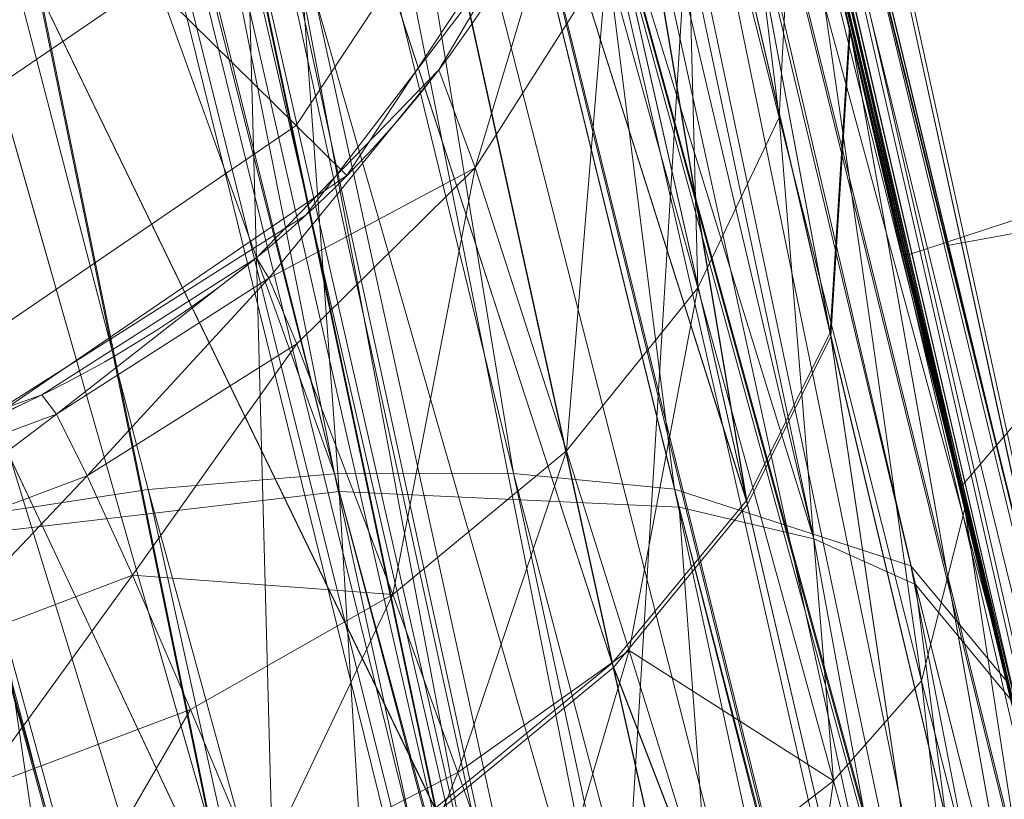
# Model space of a CAD drawing. Header units: millimetres. Extents: x -71 to 71, y -145 to 145.
# Tile 127 of 256: x -55.173 to -54.908, y -13.35 to -13.14. Entities that reach past the tile are written whole.
import ezdxf

# ---------------------------------------------------------------- set-up
doc = ezdxf.new("R2010")
doc.units = ezdxf.units.MM
doc.layers.add('1', color=7, linetype='CONTINUOUS')

msp = doc.modelspace()

# ---------------------------------------------------------------- linework, layer by layer
at = {"layer": '1', "color": 163, "linetype": 'Continuous', "lineweight": 13, "extrusion": (-5.23961264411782e-15, 1.156482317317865e-14, -1)}
for centre, radius in [((0, 2.781752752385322e-14, 144.004626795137), 61.0180546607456), ((0, -8.448341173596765e-14, 124.369789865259), 56.3952855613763)]:
    msp.add_circle(centre, radius, dxfattribs=at)
at = {"layer": '1', "color": 163, "linetype": 'Continuous', "lineweight": 13}
msp.add_circle((4.472976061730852e-13, 3.150668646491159e-12, -145), 60.4433756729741, dxfattribs=at)
for centre, radius, start, end in [((3.626092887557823e-30, 1.973953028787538e-14, -142.505083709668), 63.56377365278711, 189.6208549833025, 222.2786899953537), ((-55.29899368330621, -12.97155725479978, -27.69892722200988), 0.3, 271.9999999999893, 13.20127216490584), ((-55.2989936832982, -12.9715572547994, -23.4887916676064), 0.3, 271.9999999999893, 13.20127216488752)]:
    msp.add_arc(centre, radius, start, end, dxfattribs=at)
for points, knots in [([(-56.0092195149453, 7.430836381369, -40.1881047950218), (-56.38767568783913, 4.578259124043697, -40.18600039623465), (-56.64075283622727, 0.1337488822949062, -40.18517426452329), (-56.24041456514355, -6.020940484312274, -40.18873368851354), (-55.54351012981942, -10.71621283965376, -40.19373372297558), (-54.41900416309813, -15.45484477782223, -40.20106422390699), (-52.84662861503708, -20.19210887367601, -40.21072519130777), (-50.80930273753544, -24.8840909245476, -40.2227166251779), (-48.29613211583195, -29.47758556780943, -40.23703852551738), (-45.29549098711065, -33.91822466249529, -40.25369089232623), (-41.8019172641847, -38.14185204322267, -40.27267372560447), (-37.82569878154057, -42.09225020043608, -40.29398702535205), (-33.38333123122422, -45.70420284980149, -40.31763079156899), (-28.49088723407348, -48.91009564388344, -40.34360502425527), (-21.41016006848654, -52.54962415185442, -40.38134462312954), (-15.5376816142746, -54.48108172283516, -40.41314502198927), (-11.445770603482, -55.3284003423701, -40.43589893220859)], [0, 0, 0, 0, 0.125, 0.1875, 0.25, 0.3125, 0.375, 0.4375, 0.5, 0.5625, 0.625, 0.6875, 0.75, 0.8125, 0.875, 1, 1, 1, 1]), ([(-55.79206164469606, 7.398561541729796, -43.18008904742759), (-56.02458079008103, 5.645469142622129, -43.17850631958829), (-56.32216527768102, 2.145282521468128, -43.17631762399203), (-56.2774919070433, -3.083071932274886, -43.17589833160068), (-55.74469622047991, -8.317168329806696, -43.17832533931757), (-54.72088675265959, -13.50770784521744, -43.18361554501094), (-53.47375240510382, -17.70598476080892, -43.19032117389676), (-52.24993602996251, -20.97159237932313, -43.1970039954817), (-51.21943771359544, -23.37545791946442, -43.20267281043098), (-50.07211843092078, -25.74001208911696, -43.20902270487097), (-48.38893654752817, -28.83185243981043, -43.21838366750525), (-46.01474015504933, -32.54916112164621, -43.23166013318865), (-42.79579392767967, -36.67874397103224, -43.24974804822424), (-39.80590965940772, -39.8550863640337, -43.26661311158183), (-37.22554922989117, -42.23774127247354, -43.28120343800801), (-35.20249638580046, -43.93723232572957, -43.29265772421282), (-33.10278230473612, -45.54055131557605, -43.30455868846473), (-30.93842460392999, -47.03880768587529, -43.31683624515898), (-28.72004833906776, -48.42495516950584, -43.32942842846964), (-25.67962645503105, -50.13475593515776, -43.34669906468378), (-22.51737436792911, -51.63244938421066, -43.36467929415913), (-19.23182754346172, -52.91446779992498, -43.3833775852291), (-15.89144214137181, -54.03891938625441, -43.40239509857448), (-13.34178061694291, -54.70350458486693, -43.41691632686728), (-11.6398303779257, -55.06359028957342, -43.42660953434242)], [0, 0, 0, 0, 0.0625, 0.125, 0.1875, 0.25, 0.3125, 0.34375, 0.375, 0.40625, 0.4375, 0.5, 0.5625, 0.625, 0.65625, 0.6875, 0.71875, 0.75, 0.78125, 0.8125, 0.875, 0.90625, 0.9375, 1, 1, 1, 1]), ([(-56.50000000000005, -4.895578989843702e-16, -15.81462433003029), (-56.49999999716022, -0.967056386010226, -15.8120534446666), (-56.45043392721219, -2.918040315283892, -15.80691167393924), (-56.14086936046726, -6.892608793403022, -15.79662813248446), (-55.33779639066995, -11.96000647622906, -15.78377370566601), (-53.65336816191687, -18.09517495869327, -15.76834839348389), (-51.21658996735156, -24.15893938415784, -15.75292308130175), (-48.02467232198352, -30.0154777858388, -15.73749776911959), (-44.10762326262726, -35.52636955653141, -15.72207245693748), (-39.52881410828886, -40.56063158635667, -15.70664714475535), (-36.0977595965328, -43.52332059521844, -15.69636360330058), (-34.30725113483, -44.89167162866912, -15.6912218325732)], [0, 0, 0, 0, 0.0625, 0.125, 0.25, 0.375, 0.5, 0.625, 0.75, 0.875, 1, 1, 1, 1]), ([(-54.1748946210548, -21.2568850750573, 31.5), (-54.6638936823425, -17.571101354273, 31.499871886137), (-55.1250233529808, -14.095380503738, 30.1514430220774), (-55.6314401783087, -10.2783120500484, 26.7224698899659), (-55.7653499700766, -9.26897978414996, 25.3941579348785), (-55.9577956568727, -7.81843880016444, 22.2910702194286), (-56.0092096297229, -7.43091089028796, 20.5929966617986), (-56.0092195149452, -7.43083638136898, 18.8118952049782)], [0, 0, 0, 0, 0.5, 0.5, 0.75, 0.75, 1, 1, 1, 1]), ([(-56.00921274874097, -7.43088738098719, 18.81189514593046), (-55.84778768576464, -8.64761337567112, 18.27553385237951), (-55.57446086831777, -10.46857355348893, 17.47101728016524), (-55.14800137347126, -12.88831644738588, 16.40328050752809), (-54.79726728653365, -14.6992013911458, 15.60654748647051), (-54.41554179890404, -16.50502466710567, 14.8125598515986), (-53.86455365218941, -18.90435921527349, 13.75579519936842), (-53.09654226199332, -21.8880547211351, 12.44277299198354), (-52.04587146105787, -25.44201606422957, 10.88781178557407), (-50.86235861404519, -28.96561770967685, 9.35961010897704), (-49.54285790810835, -32.4561508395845, 7.86666250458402), (-48.56815383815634, -34.75713714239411, 6.899976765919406), (-48.05581082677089, -35.9000126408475, 6.425037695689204)], [0, 0, 0, 0, 0.125, 0.1875, 0.25, 0.3125, 0.375, 0.5, 0.625, 0.75, 0.875, 1, 1, 1, 1]), ([(-47.46844656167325, -30.64305029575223, -0.8061324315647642), (-48.05961782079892, -29.72727555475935, -0.05716055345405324), (-49.17838392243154, -27.87812518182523, 1.469014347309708), (-50.67197279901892, -25.05862759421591, 3.829412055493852), (-51.76788006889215, -22.67685427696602, 5.845017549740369), (-52.55819579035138, -20.75314257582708, 7.47955347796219), (-53.10827526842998, -19.30177147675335, 8.715144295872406), (-53.61576125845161, -17.84355812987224, 9.960823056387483), (-54.23731669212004, -15.88719951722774, 11.62907026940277), (-54.91085441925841, -13.42264493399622, 13.72871973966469), (-55.55516477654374, -10.43872688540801, 16.26421220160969), (-55.8760261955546, -8.43476743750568, 17.96132468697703), (-56.00921263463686, -7.430887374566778, 18.8118951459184)], [0, 0, 0, 0, 0.125, 0.25, 0.375, 0.4375, 0.5, 0.5625, 0.625, 0.75, 0.875, 1, 1, 1, 1]), ([(-55.6517196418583, -9.75377054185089, 10.8250013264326), (-55.5948279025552, -10.0783787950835, 10.8250268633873), (-55.5350931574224, -10.4025015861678, 10.8250538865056), (-55.3540436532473, -11.3388349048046, 10.8251360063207), (-55.2253875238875, -11.9497259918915, 10.8251944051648), (-54.94794345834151, -13.1667426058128, 10.8253205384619), (-54.79911314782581, -13.773034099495, 10.8253884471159), (-54.6403041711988, -14.3766114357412, 10.8254621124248)], [0, 0, 0, 0, 0.208854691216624, 0.208854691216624, 0.604427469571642, 0.604427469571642, 1, 1, 1, 1]), ([(-54.919959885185, -14.4502288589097, 10.5256571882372), (-54.9199649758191, -14.4502095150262, 10.5256571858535), (-54.9199700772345, -14.4501901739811, 10.5256571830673), (-55.0796217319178, -13.8435290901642, 10.5255824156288), (-55.2292372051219, -13.2341583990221, 10.5255134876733), (-55.50814993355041, -12.0109394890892, 10.5253854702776), (-55.63748912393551, -11.3969242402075, 10.5253262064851), (-55.8194998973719, -10.4558003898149, 10.5252428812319), (-55.8795518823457, -10.130018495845, 10.5252154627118), (-55.9367457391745, -9.803748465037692, 10.5251895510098)], [0, 0, 0, 0, 1.26115618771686e-05, 1.26115618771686e-05, 0.395572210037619, 0.395572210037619, 0.79114483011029, 0.79114483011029, 1, 1, 1, 1]), ([(-54.6403041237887, -14.3766116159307, 9.17453788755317), (-54.7811577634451, -13.8412762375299, 9.1746032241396), (-54.9141604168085, -13.3038133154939, 9.17466422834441), (-55.16427993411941, -12.2253257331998, 9.17477843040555), (-55.2814254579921, -11.6841850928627, 9.17483170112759), (-55.4135444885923, -11.027352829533, 9.174891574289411), (-55.43615182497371, -10.913135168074, 9.17490180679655), (-55.4584057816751, -10.7988492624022, 9.17491185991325)], [0, 0, 0, 0, 0.452424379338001, 0.452424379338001, 0.904848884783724, 0.904848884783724, 1, 1, 1, 1]), ([(-55.74240523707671, -10.854176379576, 9.47472235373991), (-55.72003313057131, -10.9690469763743, 9.47471215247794), (-55.6973057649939, -11.083848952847, 9.47470176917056), (-55.5644853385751, -11.7440408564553, 9.47464101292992), (-55.4467178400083, -12.2879486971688, 9.474586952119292), (-55.1952748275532, -13.3719298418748, 9.47447104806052), (-55.061571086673, -13.9121198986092, 9.47440913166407), (-54.9199700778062, -14.4501901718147, 9.47434281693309), (-54.9199649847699, -14.450209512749, 9.47434281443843), (-54.9199598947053, -14.4502288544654, 9.47434281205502)], [0, 0, 0, 0, 0.0951512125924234, 0.0951512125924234, 0.547575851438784, 0.547575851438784, 0.99998373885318, 0.99998373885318, 1, 1, 1, 1]), ([(-55.17212664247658, -12.17728727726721, 0.8252177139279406), (-55.15246199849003, -12.26638343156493, 0.8252266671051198), (-55.11262674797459, -12.44472481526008, 0.8425166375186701), (-55.05402760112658, -12.70142402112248, 0.9227534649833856), (-54.99953629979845, -12.93514629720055, 1.057040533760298), (-54.95065043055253, -13.14112694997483, 1.232401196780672), (-54.90792971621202, -13.31832418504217, 1.438326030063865), (-54.8745503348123, -13.45503506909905, 1.674500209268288), (-54.85744760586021, -13.52444820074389, 1.892889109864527), (-54.85085029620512, -13.55117069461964, 2.073594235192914), (-54.84979202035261, -13.55544876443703, 2.164893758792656), (-54.84979201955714, -13.55544876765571, 2.210525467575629)], [0, 0, 0, 0, 0.125, 0.25, 0.375, 0.5, 0.625, 0.75, 0.875, 0.9375, 1, 1, 1, 1]), ([(-54.41756563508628, -15.1979772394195, 2.21052546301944), (-54.41756563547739, -15.19797723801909, 2.109954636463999), (-54.42030227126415, -15.18819559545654, 1.908788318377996), (-54.43683119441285, -15.12889042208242, 1.510665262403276), (-54.47811728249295, -14.98007928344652, 1.029295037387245), (-54.55566129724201, -14.69591710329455, 0.4993564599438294), (-54.65697455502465, -14.31535557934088, 0.03816664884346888), (-54.7757527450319, -13.85463928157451, -0.3375400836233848), (-54.90557891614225, -13.33183032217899, -0.6157788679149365), (-55.03989161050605, -12.76606748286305, -0.7866560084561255), (-55.12876803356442, -12.37373554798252, -0.8252374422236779), (-55.17212663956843, -12.1772872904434, -0.8252177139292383)], [0, 0, 0, 0, 0.0625, 0.125, 0.25, 0.375, 0.5, 0.625, 0.75, 0.875, 1, 1, 1, 1]), ([(-54.84979201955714, -13.55544876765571, 3.368421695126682), (-54.84979201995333, -13.55544876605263, 3.413992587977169), (-54.85088227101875, -13.55104148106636, 3.505167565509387), (-54.85764130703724, -13.52366342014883, 3.68553532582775), (-54.87506339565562, -13.45294742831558, 3.903168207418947), (-54.90865586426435, -13.31533093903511, 4.138288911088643), (-54.95132902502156, -13.13828589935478, 4.343800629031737), (-54.99999663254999, -12.93318426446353, 4.519637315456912), (-55.05426179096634, -12.70040278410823, 4.654842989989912), (-55.11271036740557, -12.44435023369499, 4.736101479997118), (-55.15248718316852, -12.26626932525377, 4.75372051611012), (-55.17212663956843, -12.1772872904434, 4.753729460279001)], [0, 0, 0, 0, 0.0625, 0.125, 0.25, 0.375, 0.5, 0.625, 0.75, 0.875, 1, 1, 1, 1]), ([(-55.17212663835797, -12.17728729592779, 6.404164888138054), (-55.12876412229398, -12.37375326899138, 6.404184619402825), (-55.03984494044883, -12.76627130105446, 6.366341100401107), (-54.90540054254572, -13.33256589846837, 6.196793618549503), (-54.7756281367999, -13.85513045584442, 5.917733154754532), (-54.65702916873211, -14.31514246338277, 5.540853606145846), (-54.55564709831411, -14.69597070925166, 5.07979597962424), (-54.47792139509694, -14.98079516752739, 4.550113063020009), (-54.43670081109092, -15.12935834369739, 4.068487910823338), (-54.42027479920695, -15.18829385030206, 3.670227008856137), (-54.41756563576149, -15.19797723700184, 3.469012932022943), (-54.41756563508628, -15.1979772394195, 3.368421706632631)], [0, 0, 0, 0, 0.125, 0.25, 0.375, 0.5, 0.625, 0.75, 0.875, 0.9375, 1, 1, 1, 1]), ([(-54.6960387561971, -14.97885670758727, 3.36842170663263), (-54.69603918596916, -14.97885668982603, 3.483491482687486), (-54.70081776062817, -14.9648622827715, 3.728262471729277), (-54.72759878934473, -14.88128345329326, 4.136053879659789), (-54.77949100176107, -14.71350708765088, 4.577214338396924), (-54.85934779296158, -14.44729141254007, 5.01831140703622), (-54.95144451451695, -14.12961846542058, 5.366354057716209), (-55.03941032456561, -13.81724252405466, 5.612790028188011), (-55.11270501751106, -13.55146372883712, 5.77799980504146), (-55.1913680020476, -13.2605666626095, 5.914979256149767), (-55.3032278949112, -12.83770466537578, 6.055446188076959), (-55.39336090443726, -12.48528877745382, 6.104626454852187), (-55.45460625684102, -12.23966405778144, 6.104356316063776)], [0, 0, 0, 0, 0.125, 0.25, 0.375, 0.5, 0.625, 0.6875, 0.75, 0.8125, 0.875, 1, 1, 1, 1]), ([(-55.1305598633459, -13.92724244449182, 2.21052546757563), (-55.12739066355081, -13.92713176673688, 2.097604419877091), (-55.12667434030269, -13.90476373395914, 1.876335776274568), (-55.14230341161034, -13.80492260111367, 1.55240433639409), (-55.17229986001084, -13.64667060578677, 1.260719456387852), (-55.21559773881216, -13.4321404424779, 1.002813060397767), (-55.26803050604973, -13.17574725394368, 0.7956152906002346), (-55.34732395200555, -12.78673414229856, 0.5896426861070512), (-55.41257996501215, -12.45837592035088, 0.5252128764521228), (-55.45460625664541, -12.23966405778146, 0.5254091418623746)], [0, 0, 0, 0, 0.125, 0.25, 0.375, 0.5, 0.625, 0.75, 1, 1, 1, 1]), ([(-55.45460625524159, -12.23966405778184, -0.5254091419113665), (-55.41185406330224, -12.41867621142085, -0.5255402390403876), (-55.34737460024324, -12.68274231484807, -0.4996196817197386), (-55.2610187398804, -13.02563227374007, -0.4152352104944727), (-55.19583735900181, -13.27936605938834, -0.3256800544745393), (-55.13265069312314, -13.519819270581, -0.2135590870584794), (-55.05091055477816, -13.8242808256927, -0.03359442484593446), (-54.95347438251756, -14.17590801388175, 0.2506349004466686), (-54.87053460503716, -14.46082041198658, 0.59202368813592), (-54.81319721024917, -14.65051496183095, 0.9028864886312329), (-54.77644761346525, -14.76756167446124, 1.146354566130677), (-54.74585789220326, -14.86039572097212, 1.400563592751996), (-54.71377490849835, -14.95061961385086, 1.752258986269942), (-54.70015594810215, -14.97871292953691, 2.027234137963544), (-54.6960387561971, -14.97885670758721, 2.21052546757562)], [0, 0, 0, 0, 0.125, 0.1875, 0.25, 0.3125, 0.375, 0.5, 0.625, 0.6875, 0.75, 0.8125, 0.875, 1, 1, 1, 1]), ([(-55.4115565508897, -12.4330739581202, -32.1572935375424), (-55.3121166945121, -12.8761706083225, -32.1573393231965), (-55.2073529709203, -13.3181059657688, -32.1573878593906), (-55.0095327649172, -14.1101305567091, -32.1574799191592), (-54.9183873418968, -14.4607478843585, -32.1575224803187), (-54.8238993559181, -14.810444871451, -32.1575668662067)], [0, 0, 0, 0, 0.556281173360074, 0.556281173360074, 1, 1, 1, 1])]:
    msp.add_open_spline(points, degree=3, knots=knots, dxfattribs=at)
for points in [[(-55.4546062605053, -12.23966405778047, 5.053538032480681), (-55.43341812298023, -12.34981133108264, 5.053636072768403), (-55.39127209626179, -12.56597409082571, 5.032658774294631), (-55.32765971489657, -12.883263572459, 4.937935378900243), (-55.2688401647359, -13.17239807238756, 4.785756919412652), (-55.21550725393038, -13.43250618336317, 4.57562368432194), (-55.17303958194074, -13.64368836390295, 4.322654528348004), (-55.14226576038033, -13.8050610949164, 4.026467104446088), (-55.12691649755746, -13.90388059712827, 3.706370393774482), (-55.12739066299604, -13.92713176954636, 3.481420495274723), (-55.130559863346, -13.92724244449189, 3.36842170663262)], [(-54.54467244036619, -14.7349755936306, -32.4573711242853), (-54.75662525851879, -13.95091348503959, -32.45728135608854), (-54.95148601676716, -13.16220543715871, -32.45719158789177), (-55.12910112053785, -12.36966717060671, -32.457101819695)], [(-54.8635739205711, -13.4995650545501, -22.8841034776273), (-54.9420120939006, -13.1807845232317, -22.8841396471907), (-55.0069214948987, -12.903045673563, -23.1545092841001), (-55.0069215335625, -12.9030455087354, -23.4887916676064)], [(-55.2885238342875, -13.2713745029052, -23.4887916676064), (-55.2826531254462, -13.271169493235, -23.3214808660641), (-55.217582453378, -13.4096639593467, -23.1851164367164), (-55.1444150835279, -13.5687017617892, -23.1839099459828)]]:
    msp.add_open_spline(points, degree=3, dxfattribs=at)
for points in [[(24.58453550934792, 55.21777272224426, -144.9999958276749), (-35.52772477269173, -48.89971762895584, -144.9999958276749), (-52.34549939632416, -30.22168762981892, -144.9999958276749), (-60.11226028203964, -6.318053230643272, -144.9999958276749)], [(-51.48215219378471, -16.72756485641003, -123.8834485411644), (-54.13153767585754, -7.864786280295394e-14, -123.8834485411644), (-56.3952848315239, -7.767609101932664e-14, -124.3697926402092), (-53.63510549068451, -17.42710173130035, -124.3697926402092)], [(-56.2981404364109, -4.736945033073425, -40.18814116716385), (-56.09914660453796, -4.515368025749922, -43.17675158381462), (-54.37590554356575, -13.61744105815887, -43.18560287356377)], [(-54.37590554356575, -13.61744105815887, -43.18560287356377), (-54.6327717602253, -13.68603762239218, -40.19943997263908), (-56.2981404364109, -4.736945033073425, -40.18814116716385)], [(-56.2981404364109, -4.736945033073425, -40.18814116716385), (-54.72962185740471, -13.16560711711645, -40.19878432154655), (-55.16273528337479, -12.21966464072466, -32.4372909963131)], [(-56.02574348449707, -7.305010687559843, -22.93330803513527), (-54.84018474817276, -13.17267213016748, -15.78072644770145), (-56.20298534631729, -5.785536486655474, -23.06053973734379)], [(-56.20298534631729, -5.785536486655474, -23.06053973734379), (-54.84018474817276, -13.17267213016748, -15.78072644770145), (-55.18354848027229, -12.12542038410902, -15.78337885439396)], [(-55.57271465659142, -10.72095800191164, 27.05357037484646), (-55.07634207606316, -14.46230988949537, 29.6636801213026), (-55.29748648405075, -6.121284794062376, 35.35682708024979)], [(-54.76291477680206, -9.342835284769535, 37.38521039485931), (-55.29748648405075, -6.121284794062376, 35.35682708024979), (-55.07634207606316, -14.46230988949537, 29.6636801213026)], [(-56.02574348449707, -7.305010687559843, -22.93330803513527), (-55.9929683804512, -7.536280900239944, -22.88461290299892), (-54.84018474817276, -13.17267213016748, -15.78072644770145)], [(-55.90708926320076, -8.200637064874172, 23.03180657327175), (-56.00921437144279, -7.430861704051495, 18.81189458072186), (-52.23216861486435, -35.90000048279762, 18.77893321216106)], [(-54.24021929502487, -15.81924594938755, 11.68635301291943), (-56.00921437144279, -7.430861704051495, 18.81189458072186), (-54.64030429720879, -14.37661144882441, 10.82546170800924)], [(-55.1944226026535, -12.07582373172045, 10.82520838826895), (-54.64030429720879, -14.37661144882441, 10.82546170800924), (-56.00921437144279, -7.430861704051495, 18.81189458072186)], [(-56.00921437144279, -7.430887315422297, 18.81189458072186), (-52.85102128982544, -20.62619663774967, 10.56393515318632), (-52.89638042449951, -21.29850536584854, 11.49737183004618)], [(-52.85102128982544, -20.62619663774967, 10.56393515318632), (-56.00921437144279, -7.430887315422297, 18.81189458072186), (-54.24021929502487, -15.81924594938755, 11.68635301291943)], [(-52.89638042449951, -21.29850536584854, 11.49737183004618), (-52.91160196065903, -21.96520008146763, 12.41462863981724), (-56.00921437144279, -7.430887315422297, 18.81189458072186)], [(-52.23216861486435, -35.90000048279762, 18.77893321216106), (-56.00921437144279, -7.430887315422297, 18.81189458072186), (-52.84026637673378, -22.29992114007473, 12.26730179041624)], [(-54.84018474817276, -13.17267213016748, -15.78072644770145), (-55.9929683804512, -7.536280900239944, -22.88461290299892), (-55.60598522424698, -10.00507734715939, -22.8844415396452)], [(-55.57271465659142, -10.72095800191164, 27.05357037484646), (-55.90708926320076, -8.200637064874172, 23.03180657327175), (-52.23216861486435, -35.90000048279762, 18.77893321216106)], [(-54.76291477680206, -9.342835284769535, 37.38521039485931), (-55.07634207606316, -14.46230988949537, 29.6636801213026), (-54.95673045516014, -15.36386180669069, 30.29263764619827)], [(-54.95673045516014, -15.36386180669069, 30.29263764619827), (-54.17877063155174, -12.60278839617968, 38.59021887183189), (-54.76291477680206, -9.342835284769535, 37.38521039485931)], [(-55.67321926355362, -9.75754763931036, 10.71265526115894), (-55.73459714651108, -9.768311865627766, 10.61666011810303), (-54.72160875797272, -14.39802907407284, 10.61718910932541)], [(-54.66139689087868, -14.38217423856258, 10.71316096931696), (-54.66034635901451, -14.38189763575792, 10.71875169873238), (-55.67215010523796, -9.757359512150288, 10.71825250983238), (-55.67321926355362, -9.75754763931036, 10.71265526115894)], [(-55.67321926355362, -9.75754763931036, 10.71265526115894), (-54.72160875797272, -14.39802907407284, 10.61718910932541), (-54.66139689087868, -14.38217423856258, 10.71316096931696)], [(-55.1944226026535, -12.07582373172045, 10.82520838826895), (-55.67215010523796, -9.757359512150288, 10.71825250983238), (-54.66034635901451, -14.38189763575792, 10.71875169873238)], [(-54.81218546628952, -14.42186906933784, 10.55150479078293), (-55.73459714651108, -9.768311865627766, 10.61666011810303), (-55.82691729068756, -9.784497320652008, 10.55098511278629)], [(-54.81218546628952, -14.42186906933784, 10.55150479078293), (-54.72160875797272, -14.39802907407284, 10.61718910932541), (-55.73459714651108, -9.768311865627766, 10.61666011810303)], [(-55.82691729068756, -9.784497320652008, 10.55098511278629), (-55.8323934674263, -9.785457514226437, 10.54969988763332), (-54.8175536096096, -14.42328188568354, 10.55021677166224)], [(-54.8175536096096, -14.42328188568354, 10.55021677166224), (-55.8323934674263, -9.785457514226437, 10.54969988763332), (-55.49639090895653, -12.04883120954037, 10.52539050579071)], [(-55.82691729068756, -9.784497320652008, 10.55098511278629), (-54.8175536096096, -14.42328188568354, 10.55021677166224), (-54.81218546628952, -14.42186906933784, 10.55150479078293)], [(-63.40426951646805, -20.42438462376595, -124.5481371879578), (-48.8397516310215, -28.19764241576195, -124.3697926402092), (-55.53851276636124, -9.792938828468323, -124.3697926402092)], [(-55.60598522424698, -10.00507734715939, -22.8844415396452), (-55.57861924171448, -10.16190368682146, -22.90576696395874), (-54.84018474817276, -13.17267213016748, -15.78072644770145)], [(-55.57861924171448, -10.16190368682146, -22.90576696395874), (-55.53820356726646, -10.38048602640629, -23.01814593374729), (-54.84018474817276, -13.17267213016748, -15.78072644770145)], [(-54.84018474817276, -13.17267213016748, -15.78072644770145), (-55.53820356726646, -10.38048602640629, -23.01814593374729), (-54.96466159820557, -13.08176293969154, -23.06110598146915)], [(-52.23216861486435, -35.90000048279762, 18.77893321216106), (-54.17489632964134, -21.25688455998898, 31.50000050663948), (-54.95673045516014, -15.36386180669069, 30.29263764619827), (-55.57271465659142, -10.72095800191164, 27.05357037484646)], [(-54.72160875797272, -14.39802907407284, 9.382810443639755), (-55.54098263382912, -10.81494707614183, 9.383240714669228), (-55.47982826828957, -10.80303080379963, 9.28724929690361)], [(-55.47982826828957, -10.80303080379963, 9.28724929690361), (-55.47876283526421, -10.80282218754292, 9.281652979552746), (-54.66034635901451, -14.38189763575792, 9.281247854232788), (-54.66139689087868, -14.38217423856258, 9.28683951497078)], [(-55.47982826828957, -10.80303080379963, 9.28724929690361), (-54.66139689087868, -14.38217423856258, 9.28683951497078), (-54.72160875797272, -14.39802907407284, 9.382810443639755)], [(-54.66034635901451, -14.38189763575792, 9.281247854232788), (-55.47876283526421, -10.80282218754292, 9.281652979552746), (-55.0784096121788, -12.59439159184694, 9.174739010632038)], [(-55.63297122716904, -10.83286479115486, 9.448916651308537), (-55.54098263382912, -10.81494707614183, 9.383240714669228), (-54.72160875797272, -14.39802907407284, 9.382810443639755)], [(-54.81218546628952, -14.42186906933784, 9.44849569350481), (-55.63842132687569, -10.83392649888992, 9.45020280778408), (-55.63297122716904, -10.83286479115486, 9.448916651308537)], [(-55.63297122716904, -10.83286479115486, 9.448916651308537), (-54.72160875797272, -14.39802907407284, 9.382810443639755), (-54.81218546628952, -14.42186906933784, 9.44849569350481)], [(-54.81218546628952, -14.42186906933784, 9.44849569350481), (-54.8175536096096, -14.42328188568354, 9.449782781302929), (-55.63842132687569, -10.83392649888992, 9.45020280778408)], [(-55.36039173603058, -12.65890058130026, 9.47454757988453), (-55.63842132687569, -10.83392649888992, 9.45020280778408), (-54.8175536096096, -14.42328188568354, 9.449782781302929)], [(-55.49639090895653, -12.04883120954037, 10.52539050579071), (-54.9430325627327, -14.3622737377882, 10.52564661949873), (-54.8175536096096, -14.42328188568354, 10.55021677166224)], [(-55.35586923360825, -14.45009093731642, 10.51043532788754), (-54.9430325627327, -14.3622737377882, 10.52564661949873), (-55.49639090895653, -12.04883120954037, 10.52539050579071)], [(-54.66034635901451, -14.38189763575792, 10.71875169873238), (-54.64030429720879, -14.37661144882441, 10.82546170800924), (-55.1944226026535, -12.07582373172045, 10.82520838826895)], [(-55.18354848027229, -12.12542038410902, -15.78337885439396), (-51.65004730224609, -22.90245704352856, -15.75607433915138), (-54.90593239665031, -13.32624070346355, -0.5968617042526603)], [(-54.90593239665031, -13.32624070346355, -0.5968617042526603), (-55.17212674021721, -12.17728760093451, -0.825217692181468), (-55.18354848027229, -12.12542038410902, -15.78337885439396)], [(-55.19185587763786, -12.18165177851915, -0.7169839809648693), (-55.17212674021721, -12.17728760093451, -0.825217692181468), (-54.90598455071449, -13.32408282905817, -0.5954439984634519)], [(-54.90724369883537, -13.31895217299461, 6.177266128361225), (-55.17212674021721, -12.17728760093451, 6.404164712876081), (-55.06324395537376, -12.74468004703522, 6.242561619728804)], [(-54.64030429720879, -14.37661144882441, 9.174537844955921), (-55.17212674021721, -12.17728760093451, 6.404164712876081), (-54.90742623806, -13.32007721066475, 6.18030084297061)], [(-54.64030429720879, -14.37661144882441, 9.174537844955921), (-55.0784096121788, -12.59439159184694, 9.174739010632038), (-55.17212674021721, -12.17728760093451, 6.404164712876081)], [(-54.95971068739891, -13.27995955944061, -0.4531468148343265), (-55.21785840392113, -12.18739710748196, -0.6642579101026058), (-55.19185587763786, -12.18165177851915, -0.7169839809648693)], [(-55.19185587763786, -12.18165177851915, -0.7169839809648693), (-54.93234470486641, -13.29219434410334, -0.4997804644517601), (-54.95971068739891, -13.27995955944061, -0.4531468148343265)], [(-54.90598455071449, -13.32408282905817, -0.5954439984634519), (-54.93234470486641, -13.29219434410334, -0.4997804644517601), (-55.19185587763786, -12.18165177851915, -0.7169839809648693)], [(-55.12553825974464, -12.74355687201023, -0.5663547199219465), (-55.21785840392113, -12.18739710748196, -0.6642579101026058), (-54.95971068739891, -13.27995955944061, -0.4531468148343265)], [(-55.29916286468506, -12.20535114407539, 6.156911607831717), (-55.3496889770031, -12.21650466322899, 6.128414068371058), (-55.08868768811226, -13.26248701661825, 5.929028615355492)], [(-55.12626469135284, -12.74057570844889, 6.146237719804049), (-55.29916286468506, -12.20535114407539, 6.156911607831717), (-55.04055693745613, -13.26234266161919, 5.956566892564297)], [(-55.08868768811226, -13.26248701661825, 5.929028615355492), (-55.04055693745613, -13.26234266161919, 5.956566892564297), (-55.29916286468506, -12.20535114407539, 6.156911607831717)], [(-55.08868768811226, -13.26248701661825, 5.929028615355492), (-55.3496889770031, -12.21650466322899, 6.128414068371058), (-55.2712120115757, -12.75711320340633, 6.061209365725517)], [(-55.12909963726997, -12.36966717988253, -32.45710209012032), (-55.16273528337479, -12.21966464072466, -32.4372909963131), (-54.72962185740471, -13.16560711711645, -40.19878432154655)], [(-55.14991655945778, -12.37434893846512, -32.34834969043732), (-55.12930452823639, -12.36971281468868, -32.45710209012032), (-54.54475060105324, -14.73499648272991, -32.4573703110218), (-54.56513538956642, -14.74051736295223, -32.3486402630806)], [(-54.72962185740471, -13.16560711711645, -40.19878432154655), (-54.92369085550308, -13.20100668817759, -32.45719522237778), (-55.12909963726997, -12.36966717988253, -32.45710209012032)], [(-54.56513538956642, -14.74051736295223, -32.3486402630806), (-55.21136894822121, -12.38814741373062, -32.24879503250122), (-55.1505945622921, -12.37450074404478, -32.34477713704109)], [(-55.1505945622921, -12.37450074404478, -32.34477713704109), (-55.14991655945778, -12.37434893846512, -32.34834969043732), (-54.56513538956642, -14.74051736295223, -32.3486402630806)], [(-55.30279129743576, -12.40866631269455, -32.18311443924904), (-55.21250888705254, -12.38840352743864, -32.24797546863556), (-54.62703481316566, -14.75725136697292, -32.24828466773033)], [(-54.56580221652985, -14.74069803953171, -32.34507516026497), (-55.21250888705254, -12.38840352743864, -32.24797546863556), (-55.21136894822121, -12.38814741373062, -32.24879503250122)], [(-54.56580221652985, -14.74069803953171, -32.34507516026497), (-54.62590605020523, -14.75694682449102, -32.24910423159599), (-55.21250888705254, -12.38840352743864, -32.24797546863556)], [(-54.62590605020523, -14.75694682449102, -32.24910423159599), (-54.62703481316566, -14.75725136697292, -32.24828466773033), (-55.21250888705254, -12.38840352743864, -32.24797546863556)], [(-55.21136894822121, -12.38814741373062, -32.24879503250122), (-54.56513538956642, -14.74051736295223, -32.3486402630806), (-54.56580221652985, -14.74069803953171, -32.34507516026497)], [(-55.13054877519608, -13.62492516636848, -32.15742483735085), (-55.41155487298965, -12.43307441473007, -32.1572944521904), (-55.30885979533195, -12.41002883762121, -32.18167275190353)], [(-54.7163188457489, -14.78138007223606, -32.18341991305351), (-55.30885979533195, -12.41002883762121, -32.18167275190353), (-55.30279129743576, -12.40866631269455, -32.18311443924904)], [(-54.7163188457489, -14.78138007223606, -32.18341991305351), (-54.72232401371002, -14.78300150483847, -32.18197822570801), (-55.30885979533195, -12.41002883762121, -32.18167275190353)], [(-55.13054877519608, -13.62492516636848, -32.15742483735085), (-55.30885979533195, -12.41002883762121, -32.18167275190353), (-54.72232401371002, -14.78300150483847, -32.18197822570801)], [(-55.30279129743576, -12.40866631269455, -32.18311443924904), (-54.62703481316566, -14.75725136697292, -32.24828466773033), (-54.7163188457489, -14.78138007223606, -32.18341991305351)], [(-55.56551367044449, -13.62155377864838, -32.14226290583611), (-55.84142357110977, -12.44195271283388, -32.14221447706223), (-55.41155487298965, -12.43307441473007, -32.1572944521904), (-55.13054877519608, -13.62492516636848, -32.15742483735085)], [(-55.0784096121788, -12.59439159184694, 9.174739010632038), (-54.64030429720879, -14.37661144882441, 9.174537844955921), (-54.66034635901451, -14.38189763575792, 9.281247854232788)], [(-54.95673045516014, -15.36386180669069, 30.29263764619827), (-54.50513958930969, -18.76768283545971, 30.99001199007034), (-54.17877063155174, -12.60278839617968, 38.59021887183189)], [(-55.36039173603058, -12.65890058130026, 9.47454757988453), (-54.91995811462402, -14.45022877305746, 9.474342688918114), (-55.4402656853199, -14.12276551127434, 9.489580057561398)], [(-54.8175536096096, -14.42328188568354, 9.449782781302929), (-54.91995811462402, -14.45022877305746, 9.474342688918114), (-55.36039173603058, -12.65890058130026, 9.47454757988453)], [(-55.01556396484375, -12.86614593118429, 4.061075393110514), (-54.94978278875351, -13.14425561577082, 4.328032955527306), (-55.05809187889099, -12.68291752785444, 4.651641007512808)], [(-55.05327507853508, -12.70291954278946, 0.9331844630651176), (-55.0660640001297, -12.74669263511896, 0.8252066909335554), (-54.95533719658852, -13.22444714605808, 1.137634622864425)], [(-54.95507642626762, -13.22550512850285, 4.440062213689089), (-55.06577342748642, -12.74786237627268, 4.753186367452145), (-55.05304411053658, -12.70397007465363, 4.645338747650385)], [(-54.95533719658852, -13.22444714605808, 1.137634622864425), (-54.95008453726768, -13.14218528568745, 1.228515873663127), (-55.05327507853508, -12.70291954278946, 0.9331844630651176)], [(-55.05304411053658, -12.70397007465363, 4.645338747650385), (-54.94987592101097, -13.14311940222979, 4.349300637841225), (-54.95507642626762, -13.22550512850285, 4.440062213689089)], [(-55.06324395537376, -12.74468004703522, 6.242561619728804), (-55.12626469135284, -12.74057570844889, 6.146237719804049), (-54.99716475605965, -13.26655689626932, 5.992398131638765)], [(-55.04055693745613, -13.26234266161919, 5.956566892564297), (-54.99716475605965, -13.26655689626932, 5.992398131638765), (-55.12626469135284, -12.74057570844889, 6.146237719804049)], [(-55.08743226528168, -13.26722651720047, -0.3474729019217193), (-55.21899834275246, -12.75188941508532, -0.4996847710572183), (-55.12553825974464, -12.74355687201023, -0.5663547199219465)], [(-54.95971068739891, -13.27995955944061, -0.4531468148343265), (-54.99592795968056, -13.27142678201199, -0.4107562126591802), (-55.12553825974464, -12.74355687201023, -0.5663547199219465)], [(-55.12553825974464, -12.74355687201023, -0.5663547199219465), (-54.99592795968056, -13.27142678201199, -0.4107562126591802), (-55.08743226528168, -13.26722651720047, -0.3474729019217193)], [(-55.0660640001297, -12.74669263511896, 0.8252066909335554), (-55.09044975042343, -12.77265604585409, 0.7733294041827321), (-54.97783794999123, -13.26961442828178, 1.094718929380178)], [(-54.97783794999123, -13.26961442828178, 1.094718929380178), (-54.95533719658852, -13.22444714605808, 1.137634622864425), (-55.0660640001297, -12.74669263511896, 0.8252066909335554)], [(-54.99716475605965, -13.26655689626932, 5.992398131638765), (-54.9335852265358, -13.28718569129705, 6.081521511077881), (-55.06324395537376, -12.74468004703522, 6.242561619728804)], [(-55.06324395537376, -12.74468004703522, 6.242561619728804), (-54.9335852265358, -13.28718569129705, 6.081521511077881), (-54.90724369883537, -13.31895217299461, 6.177266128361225)], [(-54.97752502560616, -13.27071990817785, 4.482924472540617), (-55.09010702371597, -12.77387049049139, 4.805019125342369), (-55.06577342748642, -12.74786237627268, 4.753186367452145)], [(-55.06577342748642, -12.74786237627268, 4.753186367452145), (-54.95507642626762, -13.22550512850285, 4.440062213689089), (-54.97752502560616, -13.27071990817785, 4.482924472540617)], [(-55.21899834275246, -12.75188941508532, -0.4996847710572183), (-55.08743226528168, -13.26722651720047, -0.3474729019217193), (-55.18708378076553, -13.27882800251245, -0.3193811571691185)], [(-55.2712120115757, -12.75711320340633, 6.061209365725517), (-55.13881519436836, -13.26665747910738, 5.910531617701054), (-55.08868768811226, -13.26248701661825, 5.929028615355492)], [(-55.18835783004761, -13.27418722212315, 5.900883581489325), (-55.13881519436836, -13.26665747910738, 5.910531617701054), (-55.2712120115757, -12.75711320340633, 6.061209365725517)], [(-54.97783794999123, -13.26961442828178, 1.094718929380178), (-55.09044975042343, -12.77265604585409, 0.7733294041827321), (-55.12679368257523, -12.79944740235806, 0.7278886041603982)], [(-55.1263839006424, -12.80069258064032, 4.850434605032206), (-55.09010702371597, -12.77387049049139, 4.805019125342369), (-54.97752502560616, -13.27071990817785, 4.482924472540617)], [(-55.0139956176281, -13.31339869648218, 1.058223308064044), (-55.12679368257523, -12.79944740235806, 0.7278886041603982), (-55.17303198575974, -12.82527111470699, 0.6922016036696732)], [(-55.12679368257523, -12.79944740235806, 0.7278886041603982), (-55.0139956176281, -13.31339869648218, 1.058223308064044), (-54.97783794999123, -13.26961442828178, 1.094718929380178)], [(-55.17254024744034, -12.8265293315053, 4.88611776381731), (-55.1263839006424, -12.80069258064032, 4.850434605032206), (-55.01362308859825, -13.31453491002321, 4.519376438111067)], [(-54.97752502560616, -13.27071990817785, 4.482924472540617), (-55.01362308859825, -13.31453491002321, 4.519376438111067), (-55.1263839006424, -12.80069258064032, 4.850434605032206)], [(-55.16842380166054, -13.13225831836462, 0.8157311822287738), (-55.06158620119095, -13.35243135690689, 1.031156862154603), (-55.17303198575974, -12.82527111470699, 0.6922016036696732)], [(-55.17303198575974, -12.82527111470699, 0.6922016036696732), (-55.06158620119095, -13.35243135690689, 1.031156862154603), (-55.0139956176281, -13.31339869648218, 1.058223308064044)], [(-55.17254024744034, -12.8265293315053, 4.88611776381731), (-55.06114289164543, -13.35357688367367, 4.546411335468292), (-55.16782402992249, -13.13357520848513, 4.762180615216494)], [(-55.01362308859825, -13.31453491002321, 4.519376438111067), (-55.06114289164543, -13.35357688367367, 4.546411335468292), (-55.17254024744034, -12.8265293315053, 4.88611776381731)], [(-55.01556396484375, -12.86614593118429, 4.061075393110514), (-54.84979227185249, -13.55544850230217, 3.368421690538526), (-54.87454682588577, -13.45488056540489, 3.874078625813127)], [(-55.01556396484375, -12.86614593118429, 1.5178716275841), (-54.95119839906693, -13.13832867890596, 1.239605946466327), (-54.8754595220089, -13.45115806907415, 1.690506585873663)], [(-54.8754595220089, -13.45115806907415, 1.690506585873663), (-54.84979227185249, -13.55544850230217, 2.210525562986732), (-55.01556396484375, -12.86614593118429, 1.5178716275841)], [(-55.01556396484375, -12.86614593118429, 1.5178716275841), (-54.84979227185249, -13.55544850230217, 2.210525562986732), (-54.84979227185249, -13.55544850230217, 3.368421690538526), (-55.01556396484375, -12.86614593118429, 4.061075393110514)], [(-54.87454682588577, -13.45488056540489, 3.874078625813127), (-54.94978278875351, -13.14425561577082, 4.328032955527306), (-55.01556396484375, -12.86614593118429, 4.061075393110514)], [(-55.2811361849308, -12.86779902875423, 0.6565719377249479), (-55.22514134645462, -13.15387059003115, 0.8075687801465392), (-55.16842380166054, -13.13225831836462, 0.8157311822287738)], [(-55.16782402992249, -13.13357520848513, 4.762180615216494), (-55.2244521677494, -13.15515767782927, 4.770361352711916), (-55.28048053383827, -12.86902744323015, 4.921796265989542)], [(-54.99555543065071, -12.95142341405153, -23.25328812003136), (-54.99481409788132, -13.06459866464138, -23.30086939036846), (-54.96905744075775, -13.16657848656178, -23.14363047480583)], [(-54.96905744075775, -13.16657848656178, -23.14363047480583), (-54.96466159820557, -13.08176293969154, -23.06110598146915), (-54.99555543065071, -12.95142341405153, -23.25328812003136)], [(-55.09030073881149, -13.05740606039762, -27.89660729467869), (-55.13829737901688, -13.12998216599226, -27.89660729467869), (-55.09902909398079, -13.1686944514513, -27.80452556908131), (-55.03930896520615, -13.07838410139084, -27.80452556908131)], [(-54.99481409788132, -13.06459866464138, -23.30086939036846), (-55.0154522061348, -13.12431041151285, -23.32393825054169), (-54.99089509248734, -13.21236696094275, -23.18387664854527)], [(-54.99089509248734, -13.21236696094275, -23.18387664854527), (-54.96905744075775, -13.16657848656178, -23.14363047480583), (-54.99481409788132, -13.06459866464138, -23.30086939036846)], [(-55.19813299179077, -13.07099219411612, -27.96338871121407), (-55.24324998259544, -13.10176216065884, -27.96338871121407), (-55.210180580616, -13.17900512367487, -27.89660729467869), (-55.13829737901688, -13.12998216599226, -27.89660729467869)], [(-55.03930896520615, -13.07838410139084, -27.80452556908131), (-55.09902909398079, -13.1686944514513, -27.80452556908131), (-55.08535727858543, -13.18217348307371, -27.69892662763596), (-55.02155050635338, -13.08568753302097, -27.69892662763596)], [(-54.96466159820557, -13.08176293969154, -23.06110598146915), (-54.96905744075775, -13.16657848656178, -23.14363047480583), (-54.930679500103, -13.31816799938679, -23.03539216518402)], [(-54.930679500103, -13.31816799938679, -23.03539216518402), (-54.91906404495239, -13.2718738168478, -22.93159253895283), (-54.96466159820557, -13.08176293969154, -23.06110598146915)], [(-54.96466159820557, -13.08176293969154, -23.06110598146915), (-54.93537336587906, -13.20389378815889, -22.97700196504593), (-54.84018474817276, -13.17267213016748, -15.78072644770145)], [(-55.02475798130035, -13.09319492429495, -23.48879165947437), (-55.06066605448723, -13.15376721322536, -23.48879165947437), (-55.05088344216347, -13.18012271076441, -23.34393747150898)], [(-55.05088344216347, -13.18012271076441, -23.34393747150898), (-55.0154522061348, -13.12431041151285, -23.32393825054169), (-55.02475798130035, -13.09319492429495, -23.48879165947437)], [(-55.03235757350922, -13.10905534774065, -23.48879165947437), (-55.03235757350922, -13.10905534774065, -27.69892662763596), (-55.09639158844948, -13.19280918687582, -27.69892662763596), (-55.09639158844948, -13.19280918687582, -23.48879165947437)], [(-55.0154522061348, -13.12431041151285, -23.32393825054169), (-55.05088344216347, -13.18012271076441, -23.34393747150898), (-55.02625927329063, -13.25626764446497, -23.21927435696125)], [(-55.02625927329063, -13.25626764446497, -23.21927435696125), (-54.99089509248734, -13.21236696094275, -23.18387664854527), (-55.0154522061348, -13.12431041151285, -23.32393825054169)], [(-55.13829737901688, -13.12998216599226, -27.89660729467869), (-55.210180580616, -13.17900512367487, -27.89660729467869), (-55.18848076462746, -13.22969608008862, -27.80452556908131), (-55.09902909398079, -13.1686944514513, -27.80452556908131)], [(-55.11672049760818, -13.38403392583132, 1.015151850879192), (-55.16842380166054, -13.13225831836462, 0.8157311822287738), (-55.22514134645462, -13.15387059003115, 0.8075687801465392)], [(-55.2244521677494, -13.15515767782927, 4.770361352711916), (-55.16782402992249, -13.13357520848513, 4.762180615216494), (-55.116206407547, -13.38516920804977, 4.562398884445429)], [(-55.16842380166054, -13.13225831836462, 0.8157311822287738), (-55.11672049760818, -13.38403392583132, 1.015151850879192), (-55.06158620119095, -13.35243135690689, 1.031156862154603)], [(-55.06114289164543, -13.35357688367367, 4.546411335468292), (-55.116206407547, -13.38516920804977, 4.562398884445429), (-55.16782402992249, -13.13357520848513, 4.762180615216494)], [(-54.95008453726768, -13.14218528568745, 1.228515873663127), (-54.95533719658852, -13.22444714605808, 1.137634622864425), (-54.87610027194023, -13.55658285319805, 1.615367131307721)], [(-54.87599968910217, -13.55698332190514, 3.962252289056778), (-54.95507642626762, -13.22550512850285, 4.440062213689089), (-54.94987592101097, -13.14311940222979, 4.349300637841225)], [(-54.87610027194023, -13.55658285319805, 1.615367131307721), (-54.87732961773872, -13.44354264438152, 1.668525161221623), (-54.95008453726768, -13.14218528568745, 1.228515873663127)], [(-54.94987592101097, -13.14311940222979, 4.349300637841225), (-54.87725138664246, -13.44389282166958, 3.909150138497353), (-54.87599968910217, -13.55698332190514, 3.962252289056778)], [(-55.22514134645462, -13.15387059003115, 0.8075687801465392), (-55.174820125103, -13.40680010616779, 1.010167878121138), (-55.11672049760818, -13.38403392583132, 1.015151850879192)], [(-55.06066605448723, -13.15376721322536, -23.48879165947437), (-55.10970577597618, -13.20430170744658, -23.48879165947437), (-55.10638281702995, -13.20982072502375, -23.42277579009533)], [(-55.05088344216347, -13.18012271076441, -23.34393747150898), (-55.06066605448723, -13.15376721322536, -23.48879165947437), (-55.10638281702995, -13.20982072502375, -23.42277579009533)], [(-55.116206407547, -13.38516920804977, 4.562398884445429), (-55.17423525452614, -13.40790372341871, 4.567379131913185), (-55.2244521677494, -13.15515767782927, 4.770361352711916)], [(-55.53604289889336, -13.87376431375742, 5.486561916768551), (-55.01749739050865, -13.88844940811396, 5.502448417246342), (-55.21640554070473, -13.16377427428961, 5.931949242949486)], [(-54.54467236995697, -14.73497599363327, -32.4573703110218), (-54.92369085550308, -13.20100668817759, -32.45719522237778), (-54.72962185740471, -13.16560711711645, -40.19878432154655)], [(-54.96905744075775, -13.16657848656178, -23.14363047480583), (-54.99089509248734, -13.21236696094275, -23.18387664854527), (-54.95437979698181, -13.3450860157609, -23.08596111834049)], [(-54.95437979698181, -13.3450860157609, -23.08596111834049), (-54.930679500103, -13.31816799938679, -23.03539216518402), (-54.96905744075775, -13.16657848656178, -23.14363047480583)], [(-55.09902909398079, -13.1686944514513, -27.80452556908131), (-55.18848076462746, -13.22969608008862, -27.80452556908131), (-55.18092215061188, -13.24734557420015, -27.69892662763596), (-55.08535727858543, -13.18217348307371, -27.69892662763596)], [(-54.84018474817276, -13.17267213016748, -15.78072644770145), (-54.93537336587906, -13.20389378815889, -22.97700196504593), (-54.92041260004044, -13.26628495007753, -22.93403819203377)], [(-54.84018474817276, -13.17267213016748, -15.78072644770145), (-54.92041260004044, -13.26628495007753, -22.93403819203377), (-54.86356094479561, -13.49956169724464, -22.88410440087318)], [(-55.10638281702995, -13.20982072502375, -23.42277579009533), (-55.09887635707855, -13.22743203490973, -23.3591515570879), (-55.05088344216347, -13.18012271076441, -23.34393747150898)], [(-55.05088344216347, -13.18012271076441, -23.34393747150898), (-55.09887635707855, -13.22743203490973, -23.3591515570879), (-55.07302284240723, -13.29494640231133, -23.2470091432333)], [(-55.07302284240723, -13.29494640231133, -23.2470091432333), (-55.02625927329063, -13.25626764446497, -23.21927435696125), (-55.05088344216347, -13.18012271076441, -23.34393747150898)], [(-55.09639158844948, -13.19280918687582, -23.48879165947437), (-55.09639158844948, -13.19280918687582, -27.69892662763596), (-55.18544465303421, -13.24923895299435, -27.69892662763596), (-55.18544465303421, -13.24923895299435, -23.48879165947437)], [(-55.10970577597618, -13.20430170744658, -23.48879165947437), (-55.16745895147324, -13.24118487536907, -23.48879165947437), (-55.16356602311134, -13.24642729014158, -23.42743612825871)], [(-55.16356602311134, -13.24642729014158, -23.42743612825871), (-55.10638281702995, -13.20982072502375, -23.42277579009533), (-55.10970577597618, -13.20430170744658, -23.48879165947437)], [(-55.10638281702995, -13.20982072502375, -23.42277579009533), (-55.16356602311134, -13.24642729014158, -23.42743612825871), (-55.15527352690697, -13.26293870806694, -23.36859703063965)], [(-55.15527352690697, -13.26293870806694, -23.36859703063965), (-55.09887635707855, -13.22743203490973, -23.3591515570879), (-55.10638281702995, -13.20982072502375, -23.42277579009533)], [(-54.99089509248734, -13.21236696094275, -23.18387664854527), (-55.02625927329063, -13.25626764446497, -23.21927435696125), (-55.0093911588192, -13.30998074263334, -23.16963486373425)], [(-54.95437979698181, -13.3450860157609, -23.08596111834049), (-54.99089509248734, -13.21236696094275, -23.18387664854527), (-55.0093911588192, -13.30998074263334, -23.16963486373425)], [(-54.95533719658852, -13.22444714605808, 1.137634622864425), (-54.97783794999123, -13.26961442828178, 1.094718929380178), (-54.89687994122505, -13.61668575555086, 1.590460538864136)], [(-54.8967607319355, -13.61710764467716, 3.987121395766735), (-54.97752502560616, -13.27071990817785, 4.482924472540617), (-54.95507642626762, -13.22550512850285, 4.440062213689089)], [(-54.89687994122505, -13.61668575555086, 1.590460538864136), (-54.87610027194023, -13.55658285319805, 1.615367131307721), (-54.95533719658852, -13.22444714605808, 1.137634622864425)], [(-54.95507642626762, -13.22550512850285, 4.440062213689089), (-54.87599968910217, -13.55698332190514, 3.962252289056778), (-54.8967607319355, -13.61710764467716, 3.987121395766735)], [(-55.09887635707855, -13.22743203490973, -23.3591515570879), (-55.15527352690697, -13.26293870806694, -23.36859703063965), (-55.14306947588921, -13.28974030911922, -23.31402339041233)], [(-55.07302284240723, -13.29494640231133, -23.2470091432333), (-55.09887635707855, -13.22743203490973, -23.3591515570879), (-55.14306947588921, -13.28974030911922, -23.31402339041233)], [(-55.16745895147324, -13.24118487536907, -23.48879165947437), (-55.22866174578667, -13.26319575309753, -23.48879165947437), (-55.2242174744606, -13.26870452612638, -23.42893369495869)], [(-55.2242174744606, -13.26870452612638, -23.42893369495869), (-55.16356602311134, -13.24642729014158, -23.42743612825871), (-55.16745895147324, -13.24118487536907, -23.48879165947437)], [(-55.16356602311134, -13.24642729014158, -23.42743612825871), (-55.2242174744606, -13.26870452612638, -23.42893369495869), (-55.21510541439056, -13.28536029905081, -23.37221801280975)], [(-55.21510541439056, -13.28536029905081, -23.37221801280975), (-55.15527352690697, -13.26293870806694, -23.36859703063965), (-55.16356602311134, -13.24642729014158, -23.42743612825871)], [(-55.02625927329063, -13.25626764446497, -23.21927435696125), (-55.07302284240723, -13.29494640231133, -23.2470091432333), (-55.05554750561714, -13.34278006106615, -23.20212125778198)], [(-55.05554750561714, -13.34278006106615, -23.20212125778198), (-55.0093911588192, -13.30998074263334, -23.16963486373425), (-55.02625927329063, -13.25626764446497, -23.21927435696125)], [(-55.15527352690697, -13.26293870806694, -23.36859703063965), (-55.21510541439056, -13.28536029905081, -23.37221801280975), (-55.20185828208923, -13.31203710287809, -23.32011796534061)], [(-55.20185828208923, -13.31203710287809, -23.32011796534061), (-55.14306947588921, -13.28974030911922, -23.31402339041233), (-55.15527352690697, -13.26293870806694, -23.36859703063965)], [(-55.08868768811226, -13.26248701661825, 5.929028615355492), (-55.13881519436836, -13.26665747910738, 5.910531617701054), (-54.89380285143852, -14.15896136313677, 5.329047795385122)], [(-55.04055693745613, -13.26234266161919, 5.956566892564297), (-55.08868768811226, -13.26248701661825, 5.929028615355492), (-54.84620854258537, -14.16243147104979, 5.34521322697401)], [(-54.89380285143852, -14.15896136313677, 5.329047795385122), (-54.84620854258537, -14.16243147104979, 5.34521322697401), (-55.08868768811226, -13.26248701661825, 5.929028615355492)], [(-54.99716475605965, -13.26655689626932, 5.992398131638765), (-55.04055693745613, -13.26234266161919, 5.956566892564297), (-54.80027943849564, -14.17222153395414, 5.367352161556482)], [(-54.84620854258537, -14.16243147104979, 5.34521322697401), (-54.80027943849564, -14.17222153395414, 5.367352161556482), (-55.04055693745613, -13.26234266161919, 5.956566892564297)], [(-55.13881519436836, -13.26665747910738, 5.910531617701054), (-55.18835783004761, -13.27418722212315, 5.900883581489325), (-54.94091659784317, -14.16129805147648, 5.318908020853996)], [(-55.0580695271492, -13.74923624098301, -0.07188022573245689), (-55.18708378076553, -13.27882800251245, -0.3193811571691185), (-55.08743226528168, -13.26722651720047, -0.3474729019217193)], [(-54.94091659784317, -14.16129805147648, 5.318908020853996), (-54.89380285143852, -14.15896136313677, 5.329047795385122), (-55.13881519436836, -13.26665747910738, 5.910531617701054)], [(-55.08743226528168, -13.26722651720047, -0.3474729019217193), (-54.96103689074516, -13.74400686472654, -0.1000136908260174), (-55.0580695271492, -13.74923624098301, -0.07188022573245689)], [(-54.96103689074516, -13.74400686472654, -0.1000136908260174), (-55.08743226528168, -13.26722651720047, -0.3474729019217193), (-54.99592795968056, -13.27142678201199, -0.4107562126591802)], [(-54.9335852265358, -13.28718569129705, 6.081521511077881), (-54.99716475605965, -13.26655689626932, 5.992398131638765), (-54.75827679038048, -14.18831665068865, 5.394850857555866)], [(-54.80027943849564, -14.17222153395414, 5.367352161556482), (-54.75827679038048, -14.18831665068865, 5.394850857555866), (-54.99716475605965, -13.26655689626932, 5.992398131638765)], [(-54.89687994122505, -13.61668575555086, 1.590460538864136), (-54.97783794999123, -13.26961442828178, 1.094718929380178), (-55.0139956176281, -13.31339869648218, 1.058223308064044)], [(-55.01362308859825, -13.31453491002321, 4.519376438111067), (-54.97752502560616, -13.27071990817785, 4.482924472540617), (-54.8967607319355, -13.61710764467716, 3.987121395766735)], [(-54.87143248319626, -13.75974155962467, -0.157582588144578), (-54.99592795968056, -13.27142678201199, -0.4107562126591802), (-54.95971068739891, -13.27995955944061, -0.4531468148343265)], [(-54.99592795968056, -13.27142678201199, -0.4107562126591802), (-54.87143248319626, -13.75974155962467, -0.157582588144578), (-54.96103689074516, -13.74400686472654, -0.1000136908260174)], [(-54.91906404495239, -13.2718738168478, -22.93159253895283), (-54.930679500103, -13.31816799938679, -23.03539216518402), (-54.88318577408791, -13.5044027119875, -22.99232594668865)], [(-54.88318577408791, -13.5044027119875, -22.99232594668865), (-54.8635721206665, -13.49956542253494, -22.88410440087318), (-54.91906404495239, -13.2718738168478, -22.93159253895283)], [(-55.19616976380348, -13.27715255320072, -0.3219190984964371), (-55.03714084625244, -13.86434119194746, 0.06536936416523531), (-55.54098263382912, -13.85141722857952, 0.0824064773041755)], [(-54.95971068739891, -13.27995955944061, -0.4531468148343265), (-54.93234470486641, -13.29219434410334, -0.4997804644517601), (-54.87143248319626, -13.75974155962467, -0.157582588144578)], [(-54.90724369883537, -13.31895217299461, 6.177266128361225), (-54.9335852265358, -13.28718569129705, 6.081521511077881), (-54.69365790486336, -14.23650607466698, 5.46094449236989)], [(-54.75827679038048, -14.18831665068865, 5.394850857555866), (-54.69365790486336, -14.23650607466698, 5.46094449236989), (-54.9335852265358, -13.28718569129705, 6.081521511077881)], [(-55.14306947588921, -13.28974030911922, -23.31402339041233), (-55.20185828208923, -13.31203710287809, -23.32011796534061), (-55.18503114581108, -13.34759127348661, -23.27406220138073)], [(-55.18503114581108, -13.34759127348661, -23.27406220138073), (-55.12743443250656, -13.32581974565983, -23.26536923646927), (-55.14306947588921, -13.28974030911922, -23.31402339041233)], [(-55.14306947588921, -13.28974030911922, -23.31402339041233), (-55.12743443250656, -13.32581974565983, -23.26536923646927), (-55.07302284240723, -13.29494640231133, -23.2470091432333)], [(-54.87143248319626, -13.75974155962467, -0.157582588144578), (-54.93234470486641, -13.29219434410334, -0.4997804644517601), (-54.69299480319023, -14.23902809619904, 0.1204809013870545)], [(-54.69299480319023, -14.23902809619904, 0.1204809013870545), (-54.93234470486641, -13.29219434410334, -0.4997804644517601), (-54.90598455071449, -13.32408282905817, -0.5954439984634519)], [(-55.07302284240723, -13.29494640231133, -23.2470091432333), (-55.12743443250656, -13.32581974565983, -23.26536923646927), (-55.10885268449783, -13.37016187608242, -23.22419360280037)], [(-55.10885268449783, -13.37016187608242, -23.22419360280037), (-55.05554750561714, -13.34278006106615, -23.20212125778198), (-55.07302284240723, -13.29494640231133, -23.2470091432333)], [(-55.0093911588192, -13.30998074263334, -23.16963486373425), (-55.05554750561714, -13.34278006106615, -23.20212125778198), (-55.03559857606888, -13.39863892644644, -23.16689305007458)], [(-55.03559857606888, -13.39863892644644, -23.16689305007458), (-54.9900233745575, -13.3725218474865, -23.13086949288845), (-55.0093911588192, -13.30998074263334, -23.16963486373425)], [(-55.0093911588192, -13.30998074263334, -23.16963486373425), (-54.9900233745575, -13.3725218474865, -23.13086949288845), (-54.95437979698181, -13.3450860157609, -23.08596111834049)], [(-54.93278056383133, -13.67307268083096, 1.569663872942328), (-55.0139956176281, -13.31339869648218, 1.058223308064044), (-55.06158620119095, -13.35243135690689, 1.031156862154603)], [(-55.0139956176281, -13.31339869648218, 1.058223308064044), (-54.93278056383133, -13.67307268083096, 1.569663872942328), (-54.89687994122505, -13.61668575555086, 1.590460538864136)], [(-55.06114289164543, -13.35357688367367, 4.546411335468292), (-55.01362308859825, -13.31453491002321, 4.519376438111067), (-54.93263900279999, -13.6735076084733, 4.007876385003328)], [(-54.8967607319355, -13.61710764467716, 3.987121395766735), (-54.93263900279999, -13.6735076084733, 4.007876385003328), (-55.01362308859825, -13.31453491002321, 4.519376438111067)], [(-54.930679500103, -13.31816799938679, -23.03539216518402), (-54.95437979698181, -13.3450860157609, -23.08596111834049), (-54.90903928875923, -13.51077016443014, -23.04504625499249)], [(-54.90903928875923, -13.51077016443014, -23.04504625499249), (-54.88318577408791, -13.5044027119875, -22.99232594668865), (-54.930679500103, -13.31816799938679, -23.03539216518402)], [(-55.12743443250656, -13.32581974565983, -23.26536923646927), (-55.18503114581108, -13.34759127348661, -23.27406220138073), (-55.16516044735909, -13.39087728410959, -23.23543094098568)], [(-55.16516044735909, -13.39087728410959, -23.23543094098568), (-55.10885268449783, -13.37016187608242, -23.22419360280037), (-55.12743443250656, -13.32581974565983, -23.26536923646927)], [(-55.05554750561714, -13.34278006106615, -23.20212125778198), (-55.10885268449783, -13.37016187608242, -23.22419360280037), (-55.08780851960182, -13.42177297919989, -23.19196611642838)], [(-55.08780851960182, -13.42177297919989, -23.19196611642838), (-55.03559857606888, -13.39863892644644, -23.16689305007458), (-55.05554750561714, -13.34278006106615, -23.20212125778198)], [(-54.95437979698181, -13.3450860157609, -23.08596111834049), (-54.9900233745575, -13.3725218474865, -23.13086949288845), (-54.96851727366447, -13.44276685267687, -23.10461364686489)], [(-54.90903928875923, -13.51077016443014, -23.04504625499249), (-54.95437979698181, -13.3450860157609, -23.08596111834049), (-54.96851727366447, -13.44276685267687, -23.10461364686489)], [(-55.22061884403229, -13.40468227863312, -23.23679067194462), (-55.16516044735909, -13.39087728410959, -23.23543094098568), (-55.18503114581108, -13.34759127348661, -23.27406220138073)]]:
    msp.add_3dface(points, dxfattribs=at)

doc.saveas('drawing.dxf')
